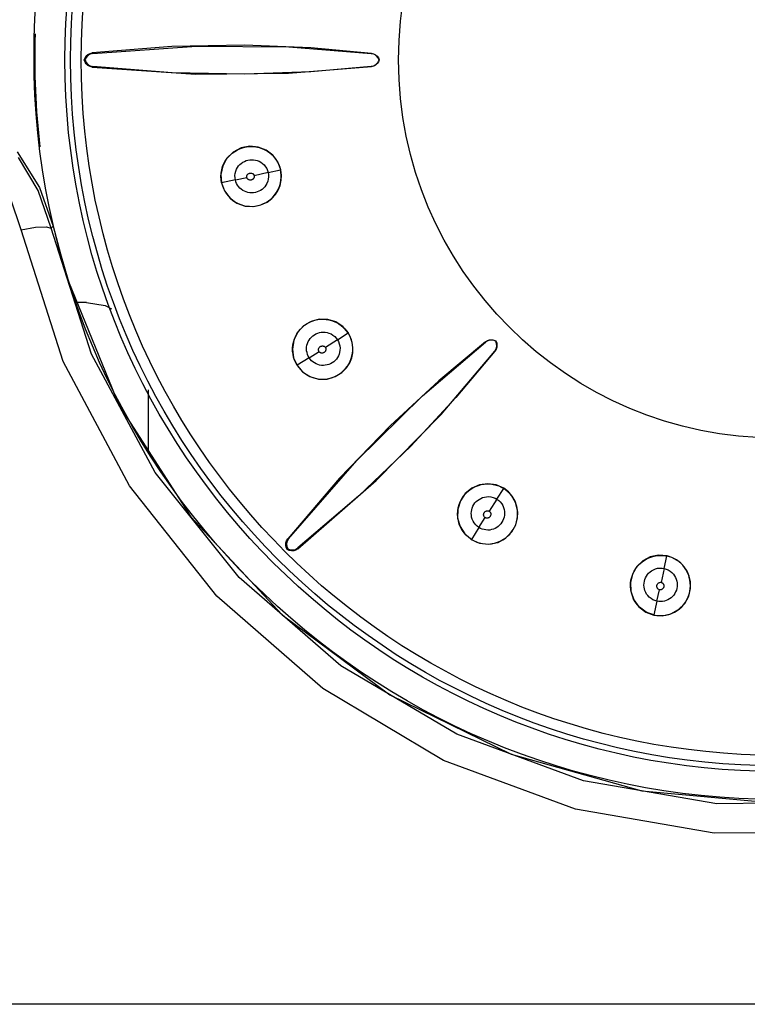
# Model space of a CAD drawing. Header units: millimetres. Extents: x 0 to 700, y 0 to 600.
# Tile 35 of 65: x 358 to 370, y 321 to 337. Entities that reach past the tile are written whole.
import ezdxf

# ---------------------------------------------------------------- set-up
doc = ezdxf.new("R2010")
doc.units = ezdxf.units.MM
doc.header["$LTSCALE"] = 39.111111
doc.layers.get('0').update_dxf_attribs({"linetype": 'CONTINUOUS'})

msp = doc.modelspace()

# ---------------------------------------------------------------- linework, layer by layer
at = {"color": 7, "linetype": 'CONTINUOUS'}
for p, q in [((359.499, 336.718), (359.526, 336.743)), ((359.562, 336.748), (359.525, 336.726)), ((359.526, 336.743), (359.559, 336.76)), ((359.559, 336.76), (359.595, 336.768)), ((359.605, 336.759), (359.562, 336.748)), ((360.88, 336.87), (359.595, 336.768)), ((359.605, 336.759), (359.595, 336.768)), ((359.605, 336.759), (361.276, 336.877)), ((362.055, 336.89), (360.88, 336.87)), ((361.276, 336.877), (362.768, 336.864)), ((363.127, 336.849), (362.055, 336.89)), ((362.768, 336.864), (364.101, 336.757)), ((364.105, 336.76), (363.127, 336.849)), ((364.101, 336.757), (364.105, 336.76)), ((364.143, 336.746), (364.101, 336.757)), ((364.105, 336.76), (364.139, 336.752)), ((364.139, 336.752), (364.17, 336.736)), ((364.18, 336.724), (364.143, 336.746)), ((364.17, 336.736), (364.197, 336.714)), ((359.465, 336.654), (359.478, 336.688)), ((359.478, 336.62), (359.465, 336.654)), ((359.478, 336.654), (359.465, 336.654)), ((359.478, 336.688), (359.499, 336.718)), ((359.496, 336.693), (359.478, 336.654)), ((359.478, 336.654), (359.496, 336.614)), ((359.499, 336.589), (359.478, 336.62)), ((359.525, 336.726), (359.496, 336.693)), ((359.496, 336.614), (359.525, 336.582)), ((359.526, 336.565), (359.499, 336.589)), ((359.525, 336.582), (359.562, 336.559)), ((364.143, 336.561), (364.18, 336.584)), ((364.197, 336.594), (364.17, 336.571)), ((364.209, 336.692), (364.18, 336.724)), ((364.18, 336.584), (364.209, 336.615)), ((364.197, 336.714), (364.218, 336.686)), ((364.218, 336.622), (364.197, 336.594)), ((364.227, 336.654), (364.209, 336.692)), ((364.209, 336.615), (364.227, 336.654)), ((364.218, 336.686), (364.231, 336.654)), ((364.231, 336.654), (364.218, 336.622)), ((364.231, 336.654), (364.227, 336.654)), ((359.559, 336.548), (359.526, 336.565)), ((359.595, 336.539), (359.559, 336.548)), ((359.562, 336.559), (359.605, 336.548)), ((359.605, 336.548), (359.595, 336.539)), ((359.595, 336.539), (361.27, 336.424)), ((360.888, 336.445), (359.605, 336.548)), ((362.059, 336.424), (360.888, 336.445)), ((361.27, 336.424), (362.766, 336.439)), ((363.127, 336.464), (362.059, 336.424)), ((362.766, 336.439), (364.105, 336.547)), ((364.101, 336.55), (363.127, 336.464)), ((364.101, 336.55), (364.143, 336.561)), ((364.101, 336.55), (364.105, 336.547)), ((364.139, 336.555), (364.105, 336.547)), ((364.17, 336.571), (364.139, 336.555)), ((358.384, 335.166), (358.745, 334.594)), ((361.873, 335.165), (361.769, 335.065)), ((361.814, 335.11), (361.853, 335.146)), ((361.853, 335.146), (361.896, 335.176)), ((361.999, 335.231), (361.873, 335.165)), ((361.896, 335.176), (361.941, 335.202)), ((361.941, 335.202), (361.988, 335.223)), ((361.988, 335.223), (362.037, 335.239)), ((362.138, 335.258), (361.999, 335.231)), ((362.037, 335.239), (362.087, 335.249)), ((362.087, 335.249), (362.138, 335.254)), ((362.275, 335.245), (362.138, 335.258)), ((362.138, 335.254), (362.188, 335.254)), ((362.188, 335.254), (362.239, 335.248)), ((362.239, 335.248), (362.288, 335.238)), ((362.402, 335.195), (362.275, 335.245)), ((362.288, 335.238), (362.336, 335.222)), ((362.336, 335.222), (362.381, 335.202)), ((362.381, 335.202), (362.424, 335.178)), ((362.509, 335.114), (362.402, 335.195)), ((362.424, 335.178), (362.464, 335.15)), ((362.464, 335.15), (362.5, 335.118)), ((358.721, 334.546), (358.402, 335.078)), ((361.769, 335.065), (361.701, 334.94)), ((361.721, 334.979), (361.747, 335.026)), ((361.747, 335.026), (361.779, 335.07)), ((361.779, 335.07), (361.814, 335.11)), ((362.002, 334.982), (362.026, 334.999)), ((362.026, 334.999), (362.052, 335.015)), ((362.052, 335.015), (362.081, 335.027)), ((362.081, 335.027), (362.11, 335.035)), ((362.11, 335.035), (362.14, 335.04)), ((362.14, 335.04), (362.171, 335.041)), ((362.171, 335.041), (362.201, 335.04)), ((362.201, 335.04), (362.23, 335.035)), ((362.23, 335.035), (362.259, 335.027)), ((362.259, 335.027), (362.288, 335.016)), ((362.288, 335.016), (362.316, 335.001)), ((362.316, 335.001), (362.344, 334.981)), ((362.5, 335.118), (362.533, 335.082)), ((362.59, 335.005), (362.509, 335.114)), ((362.533, 335.082), (362.562, 335.044)), ((362.562, 335.044), (362.586, 335.004)), ((362.586, 335.004), (362.607, 334.963)), ((362.639, 334.877), (362.59, 335.005)), ((361.701, 334.94), (361.671, 334.802)), ((361.673, 334.771), (361.676, 334.824)), ((361.676, 334.824), (361.686, 334.877)), ((361.686, 334.877), (361.7, 334.929)), ((361.7, 334.929), (361.721, 334.979)), ((361.904, 334.819), (361.913, 334.854)), ((361.913, 334.854), (361.925, 334.886)), ((361.925, 334.886), (361.941, 334.915)), ((361.941, 334.915), (361.959, 334.94)), ((361.959, 334.94), (361.98, 334.962)), ((361.98, 334.962), (362.002, 334.982)), ((362.133, 334.823), (362.139, 334.824)), ((362.139, 334.824), (362.146, 334.825)), ((362.146, 334.825), (362.153, 334.825)), ((362.153, 334.825), (362.161, 334.825)), ((362.161, 334.825), (362.169, 334.823)), ((362.436, 334.832), (362.21, 334.783)), ((362.344, 334.981), (362.37, 334.956)), ((362.37, 334.956), (362.392, 334.928)), ((362.392, 334.928), (362.412, 334.898)), ((362.412, 334.898), (362.426, 334.865)), ((362.426, 334.865), (362.436, 334.832)), ((362.436, 334.832), (362.635, 334.876)), ((362.436, 334.832), (362.441, 334.798)), ((362.607, 334.963), (362.623, 334.92)), ((362.623, 334.92), (362.635, 334.876)), ((362.642, 334.835), (362.635, 334.876)), ((362.649, 334.794), (362.639, 334.877)), ((362.646, 334.794), (362.642, 334.835)), ((361.671, 334.802), (361.681, 334.665)), ((361.676, 334.718), (361.673, 334.771)), ((361.684, 334.665), (361.676, 334.718)), ((361.681, 334.665), (361.728, 334.538)), ((361.906, 334.715), (361.684, 334.665)), ((361.684, 334.665), (361.698, 334.618)), ((361.9, 334.784), (361.904, 334.819)), ((361.901, 334.748), (361.9, 334.784)), ((361.906, 334.715), (361.901, 334.748)), ((361.906, 334.715), (362.091, 334.755)), ((361.914, 334.686), (361.906, 334.715)), ((361.926, 334.658), (361.914, 334.686)), ((362.09, 334.769), (362.091, 334.778)), ((362.09, 334.762), (362.09, 334.769)), ((362.091, 334.755), (362.09, 334.762)), ((362.091, 334.778), (362.093, 334.786)), ((362.092, 334.75), (362.091, 334.755)), ((362.094, 334.745), (362.092, 334.75)), ((362.093, 334.786), (362.096, 334.793)), ((362.098, 334.738), (362.094, 334.745)), ((362.096, 334.793), (362.099, 334.798)), ((362.103, 334.732), (362.098, 334.738)), ((362.099, 334.798), (362.102, 334.802)), ((362.102, 334.802), (362.108, 334.808)), ((362.108, 334.727), (362.103, 334.732)), ((362.108, 334.808), (362.114, 334.813)), ((362.112, 334.723), (362.108, 334.727)), ((362.116, 334.72), (362.112, 334.723)), ((362.114, 334.813), (362.121, 334.817)), ((362.122, 334.717), (362.116, 334.72)), ((362.121, 334.817), (362.128, 334.821)), ((362.129, 334.715), (362.122, 334.717)), ((362.128, 334.821), (362.133, 334.823)), ((362.137, 334.713), (362.129, 334.715)), ((362.145, 334.712), (362.137, 334.713)), ((362.153, 334.712), (362.145, 334.712)), ((362.159, 334.712), (362.153, 334.712)), ((362.164, 334.714), (362.159, 334.712)), ((362.17, 334.716), (362.164, 334.714)), ((362.169, 334.823), (362.176, 334.821)), ((362.177, 334.719), (362.17, 334.716)), ((362.176, 334.821), (362.182, 334.818)), ((362.184, 334.723), (362.177, 334.719)), ((362.182, 334.818), (362.187, 334.816)), ((362.191, 334.728), (362.184, 334.723)), ((362.187, 334.816), (362.191, 334.812)), ((362.191, 334.812), (362.196, 334.807)), ((362.196, 334.732), (362.191, 334.728)), ((362.196, 334.807), (362.202, 334.8)), ((362.2, 334.737), (362.196, 334.732)), ((362.203, 334.742), (362.2, 334.737)), ((362.202, 334.8), (362.206, 334.793)), ((362.206, 334.747), (362.203, 334.742)), ((362.206, 334.793), (362.209, 334.787)), ((362.208, 334.753), (362.206, 334.747)), ((362.21, 334.762), (362.208, 334.753)), ((362.209, 334.787), (362.21, 334.782)), ((362.21, 334.782), (362.211, 334.776)), ((362.211, 334.77), (362.21, 334.762)), ((362.211, 334.776), (362.211, 334.77)), ((362.429, 334.692), (362.416, 334.659)), ((362.437, 334.727), (362.429, 334.692)), ((362.442, 334.763), (362.437, 334.727)), ((362.441, 334.798), (362.442, 334.763)), ((362.623, 334.625), (362.634, 334.667)), ((362.628, 334.627), (362.646, 334.71)), ((362.634, 334.667), (362.642, 334.71)), ((362.642, 334.71), (362.646, 334.752)), ((362.646, 334.752), (362.646, 334.794)), ((362.646, 334.71), (362.649, 334.794)), ((358.931, 333.934), (358.721, 334.546)), ((358.745, 334.594), (358.966, 333.968)), ((361.698, 334.618), (361.715, 334.574)), ((361.715, 334.574), (361.737, 334.531)), ((361.728, 334.538), (361.814, 334.425)), ((361.737, 334.531), (361.763, 334.49)), ((361.941, 334.631), (361.926, 334.658)), ((361.958, 334.607), (361.941, 334.631)), ((361.978, 334.584), (361.958, 334.607)), ((362, 334.563), (361.978, 334.584)), ((362.025, 334.546), (362, 334.563)), ((362.052, 334.531), (362.025, 334.546)), ((362.081, 334.52), (362.052, 334.531)), ((362.11, 334.511), (362.081, 334.52)), ((362.139, 334.506), (362.11, 334.511)), ((362.17, 334.505), (362.139, 334.506)), ((362.2, 334.506), (362.17, 334.505)), ((362.23, 334.511), (362.2, 334.506)), ((362.259, 334.52), (362.23, 334.511)), ((362.286, 334.531), (362.259, 334.52)), ((362.313, 334.545), (362.286, 334.531)), ((362.337, 334.562), (362.313, 334.545)), ((362.36, 334.581), (362.337, 334.562)), ((362.381, 334.604), (362.36, 334.581)), ((362.4, 334.63), (362.381, 334.604)), ((362.416, 334.659), (362.4, 334.63)), ((362.54, 334.47), (362.566, 334.506)), ((362.552, 334.48), (362.596, 334.55)), ((362.566, 334.506), (362.589, 334.544)), ((362.589, 334.544), (362.608, 334.584)), ((362.596, 334.55), (362.628, 334.627)), ((362.608, 334.584), (362.623, 334.625)), ((358.445, 333.91), (358.272, 334.422)), ((361.763, 334.49), (361.794, 334.451)), ((361.794, 334.451), (361.828, 334.416)), ((361.814, 334.425), (361.929, 334.34)), ((361.828, 334.416), (361.866, 334.384)), ((361.866, 334.384), (361.907, 334.357)), ((361.907, 334.357), (361.95, 334.334)), ((362.319, 334.31), (362.418, 334.357)), ((362.361, 334.331), (362.402, 334.352)), ((362.402, 334.352), (362.44, 334.376)), ((362.418, 334.357), (362.494, 334.415)), ((362.44, 334.376), (362.477, 334.405)), ((362.477, 334.405), (362.51, 334.436)), ((362.494, 334.415), (362.552, 334.48)), ((362.51, 334.436), (362.54, 334.47)), ((361.929, 334.34), (362.063, 334.293)), ((361.95, 334.334), (361.995, 334.315)), ((361.995, 334.315), (362.04, 334.302)), ((362.04, 334.302), (362.087, 334.292)), ((362.063, 334.293), (362.197, 334.285)), ((362.087, 334.292), (362.134, 334.288)), ((362.134, 334.288), (362.181, 334.287)), ((362.181, 334.287), (362.228, 334.292)), ((362.197, 334.285), (362.319, 334.31)), ((362.228, 334.292), (362.273, 334.3)), ((362.273, 334.3), (362.318, 334.314)), ((362.318, 334.314), (362.361, 334.331)), ((358.445, 333.91), (358.676, 333.95)), ((359.126, 331.778), (358.445, 333.91)), ((358.676, 333.95), (358.852, 333.958)), ((358.852, 333.958), (358.931, 333.934)), ((358.931, 333.934), (358.966, 333.968)), ((359.585, 331.899), (358.931, 333.934)), ((358.966, 333.968), (359.08, 333.518)), ((359.08, 333.518), (359.211, 333.072)), ((359.211, 333.072), (360.025, 331.081)), ((359.501, 332.735), (359.349, 332.735)), ((359.501, 332.735), (359.802, 332.686)), ((359.802, 332.686), (359.908, 332.631)), ((363.262, 332.464), (363.129, 332.429)), ((363.147, 332.432), (363.191, 332.446)), ((363.191, 332.446), (363.236, 332.456)), ((363.236, 332.456), (363.281, 332.462)), ((363.399, 332.461), (363.262, 332.464)), ((363.281, 332.462), (363.327, 332.463)), ((363.327, 332.463), (363.372, 332.461)), ((363.372, 332.461), (363.416, 332.454)), ((363.526, 332.421), (363.399, 332.461)), ((363.416, 332.454), (363.459, 332.443)), ((363.459, 332.443), (363.501, 332.428)), ((363.007, 332.356), (362.912, 332.251)), ((362.926, 332.266), (362.956, 332.302)), ((362.956, 332.302), (362.989, 332.336)), ((362.989, 332.336), (363.025, 332.366)), ((363.129, 332.429), (363.007, 332.356)), ((363.025, 332.366), (363.064, 332.392)), ((363.064, 332.392), (363.105, 332.414)), ((363.105, 332.414), (363.147, 332.432)), ((363.501, 332.428), (363.54, 332.41)), ((363.641, 332.346), (363.526, 332.421)), ((363.54, 332.41), (363.578, 332.388)), ((363.578, 332.388), (363.614, 332.363)), ((363.614, 332.363), (363.647, 332.336)), ((363.73, 332.243), (363.641, 332.346)), ((363.647, 332.336), (363.676, 332.306)), ((363.676, 332.306), (363.703, 332.275)), ((362.849, 332.122), (362.827, 331.981)), ((362.845, 332.093), (362.859, 332.14)), ((362.912, 332.251), (362.849, 332.122)), ((362.859, 332.14), (362.877, 332.184)), ((362.877, 332.184), (362.9, 332.226)), ((362.9, 332.226), (362.926, 332.266)), ((363.083, 332.101), (363.097, 332.127)), ((363.097, 332.127), (363.115, 332.152)), ((363.115, 332.152), (363.135, 332.174)), ((363.135, 332.174), (363.157, 332.195)), ((363.157, 332.195), (363.182, 332.212)), ((363.182, 332.212), (363.208, 332.227)), ((363.208, 332.227), (363.236, 332.238)), ((363.236, 332.238), (363.265, 332.246)), ((363.265, 332.246), (363.294, 332.252)), ((363.294, 332.252), (363.324, 332.254)), ((363.324, 332.254), (363.354, 332.253)), ((363.354, 332.253), (363.386, 332.248)), ((363.555, 332.131), (363.359, 332.008)), ((363.386, 332.248), (363.418, 332.239)), ((363.418, 332.239), (363.451, 332.225)), ((363.451, 332.225), (363.482, 332.206)), ((363.482, 332.206), (363.51, 332.184)), ((363.51, 332.184), (363.534, 332.158)), ((363.534, 332.158), (363.555, 332.131)), ((363.555, 332.131), (363.727, 332.241)), ((363.555, 332.131), (363.571, 332.101)), ((363.703, 332.275), (363.727, 332.241)), ((363.747, 332.205), (363.727, 332.241)), ((363.768, 332.168), (363.73, 332.243)), ((363.765, 332.167), (363.747, 332.205)), ((363.779, 332.128), (363.765, 332.167)), ((363.794, 332.088), (363.768, 332.168)), ((363.79, 332.087), (363.779, 332.128)), ((365.978, 332.117), (366.011, 332.128)), ((366.026, 332.125), (365.985, 332.115)), ((366.011, 332.128), (366.046, 332.131)), ((366.069, 332.123), (366.026, 332.125)), ((366.046, 332.131), (366.08, 332.125)), ((366.11, 332.109), (366.069, 332.123)), ((366.08, 332.125), (366.113, 332.112)), ((362.827, 331.981), (362.846, 331.841)), ((362.831, 331.995), (362.835, 332.045)), ((362.831, 331.946), (362.831, 331.995)), ((362.835, 332.045), (362.845, 332.093)), ((363.055, 331.983), (363.057, 332.013)), ((363.057, 331.952), (363.055, 331.983)), ((363.057, 332.013), (363.062, 332.043)), ((363.062, 332.043), (363.071, 332.073)), ((363.071, 332.073), (363.083, 332.101)), ((363.248, 331.973), (363.249, 331.979)), ((363.248, 331.966), (363.248, 331.973)), ((363.25, 331.958), (363.248, 331.966)), ((363.249, 331.979), (363.25, 331.984)), ((363.25, 331.984), (363.252, 331.99)), ((363.252, 331.99), (363.255, 331.997)), ((363.255, 331.997), (363.259, 332.004)), ((363.259, 332.004), (363.264, 332.01)), ((363.264, 332.01), (363.269, 332.016)), ((363.269, 332.016), (363.274, 332.02)), ((363.274, 332.02), (363.279, 332.023)), ((363.279, 332.023), (363.285, 332.026)), ((363.285, 332.026), (363.292, 332.028)), ((363.292, 332.028), (363.3, 332.03)), ((363.3, 332.03), (363.307, 332.031)), ((363.307, 332.031), (363.314, 332.032)), ((363.314, 332.032), (363.321, 332.031)), ((363.321, 332.031), (363.326, 332.03)), ((363.326, 332.03), (363.332, 332.029)), ((363.332, 332.029), (363.338, 332.026)), ((363.338, 332.026), (363.346, 332.021)), ((363.346, 332.021), (363.352, 332.016)), ((363.352, 332.016), (363.356, 332.011)), ((363.356, 332.011), (363.36, 332.007)), ((363.36, 332.007), (363.362, 332.002)), ((363.362, 332.002), (363.365, 331.996)), ((363.365, 331.961), (363.363, 331.955)), ((363.365, 331.996), (363.367, 331.988)), ((363.367, 331.967), (363.365, 331.961)), ((363.367, 331.988), (363.368, 331.979)), ((363.368, 331.972), (363.367, 331.967)), ((363.368, 331.979), (363.368, 331.972)), ((363.571, 332.101), (363.584, 332.068)), ((363.584, 332.068), (363.592, 332.033)), ((363.595, 331.962), (363.59, 331.928)), ((363.592, 332.033), (363.596, 331.997)), ((363.596, 331.997), (363.595, 331.962)), ((363.798, 332.044), (363.79, 332.087)), ((363.805, 332.004), (363.794, 332.088)), ((363.801, 332), (363.798, 332.044)), ((363.801, 331.957), (363.801, 332)), ((363.802, 331.921), (363.805, 332.004)), ((364.93, 331.226), (365.947, 332.094)), ((365.948, 332.098), (365.194, 331.469)), ((365.985, 332.115), (365.947, 332.094)), ((365.947, 332.094), (365.948, 332.098)), ((365.948, 332.098), (365.978, 332.117)), ((366.094, 331.947), (366.116, 331.984)), ((366.117, 331.978), (366.098, 331.947)), ((366.11, 332.109), (366.113, 332.112)), ((366.124, 332.069), (366.11, 332.109)), ((366.113, 332.112), (366.126, 332.08)), ((366.116, 331.984), (366.126, 332.026)), ((366.128, 332.011), (366.117, 331.978)), ((366.126, 332.026), (366.124, 332.069)), ((366.126, 332.08), (366.131, 332.046)), ((366.131, 332.046), (366.128, 332.011)), ((360.61, 329.986), (359.585, 331.899)), ((362.837, 331.897), (362.831, 331.946)), ((362.847, 331.85), (362.837, 331.897)), ((362.846, 331.841), (362.903, 331.716)), ((362.862, 331.804), (362.847, 331.85)), ((362.881, 331.76), (362.862, 331.804)), ((363.097, 331.84), (362.906, 331.718)), ((363.063, 331.923), (363.057, 331.952)), ((363.071, 331.894), (363.063, 331.923)), ((363.083, 331.866), (363.071, 331.894)), ((363.097, 331.84), (363.083, 331.866)), ((363.097, 331.84), (363.257, 331.941)), ((363.115, 331.815), (363.097, 331.84)), ((363.135, 331.793), (363.115, 331.815)), ((363.252, 331.951), (363.25, 331.958)), ((363.254, 331.946), (363.252, 331.951)), ((363.256, 331.941), (363.254, 331.946)), ((363.26, 331.937), (363.256, 331.941)), ((363.264, 331.932), (363.26, 331.937)), ((363.269, 331.928), (363.264, 331.932)), ((363.276, 331.923), (363.269, 331.928)), ((363.282, 331.92), (363.276, 331.923)), ((363.287, 331.918), (363.282, 331.92)), ((363.293, 331.917), (363.287, 331.918)), ((363.299, 331.916), (363.293, 331.917)), ((363.306, 331.916), (363.299, 331.916)), ((363.315, 331.917), (363.306, 331.916)), ((363.322, 331.919), (363.315, 331.917)), ((363.329, 331.921), (363.322, 331.919)), ((363.335, 331.924), (363.329, 331.921)), ((363.34, 331.927), (363.335, 331.924)), ((363.345, 331.931), (363.34, 331.927)), ((363.35, 331.936), (363.345, 331.931)), ((363.356, 331.943), (363.35, 331.936)), ((363.36, 331.949), (363.356, 331.943)), ((363.363, 331.955), (363.36, 331.949)), ((363.537, 331.82), (363.517, 331.797)), ((363.554, 331.844), (363.537, 331.82)), ((363.569, 331.87), (363.554, 331.844)), ((363.581, 331.898), (363.569, 331.87)), ((363.59, 331.928), (363.581, 331.898)), ((363.752, 331.759), (363.785, 331.84)), ((363.76, 331.784), (363.776, 331.826)), ((363.776, 331.826), (363.789, 331.869)), ((363.785, 331.84), (363.802, 331.921)), ((363.789, 331.869), (363.797, 331.913)), ((363.797, 331.913), (363.801, 331.957)), ((365.229, 330.924), (366.098, 331.947)), ((366.094, 331.947), (365.466, 331.197)), ((366.094, 331.947), (366.098, 331.947)), ((360.194, 329.772), (359.126, 331.778)), ((362.906, 331.718), (362.881, 331.76)), ((362.903, 331.716), (362.99, 331.613)), ((362.906, 331.718), (362.934, 331.678)), ((362.934, 331.678), (362.966, 331.642)), ((362.966, 331.642), (363.001, 331.609)), ((363.158, 331.773), (363.135, 331.793)), ((363.182, 331.756), (363.158, 331.773)), ((363.209, 331.741), (363.182, 331.756)), ((363.237, 331.73), (363.209, 331.741)), ((363.267, 331.721), (363.237, 331.73)), ((363.297, 331.717), (363.267, 331.721)), ((363.328, 331.716), (363.297, 331.717)), ((363.358, 331.718), (363.328, 331.716)), ((363.387, 331.724), (363.358, 331.718)), ((363.416, 331.732), (363.387, 331.724)), ((363.444, 331.744), (363.416, 331.732)), ((363.471, 331.759), (363.444, 331.744)), ((363.495, 331.777), (363.471, 331.759)), ((363.517, 331.797), (363.495, 331.777)), ((363.623, 331.601), (363.7, 331.679)), ((363.655, 331.634), (363.687, 331.668)), ((363.687, 331.668), (363.715, 331.705)), ((363.7, 331.679), (363.752, 331.759)), ((363.715, 331.705), (363.739, 331.743)), ((363.739, 331.743), (363.76, 331.784)), ((362.99, 331.613), (363.109, 331.536)), ((363.001, 331.609), (363.039, 331.579)), ((363.039, 331.579), (363.081, 331.554)), ((363.081, 331.554), (363.126, 331.532)), ((363.109, 331.536), (363.247, 331.495)), ((363.126, 331.532), (363.172, 331.515)), ((363.172, 331.515), (363.22, 331.504)), ((363.22, 331.504), (363.269, 331.497)), ((363.247, 331.495), (363.389, 331.497)), ((363.269, 331.497), (363.317, 331.495)), ((363.317, 331.495), (363.364, 331.497)), ((363.364, 331.497), (363.411, 331.505)), ((363.389, 331.497), (363.517, 331.535)), ((363.411, 331.505), (363.457, 331.516)), ((363.457, 331.516), (363.501, 331.532)), ((363.501, 331.532), (363.544, 331.552)), ((363.517, 331.535), (363.623, 331.601)), ((363.544, 331.552), (363.584, 331.576)), ((363.584, 331.576), (363.621, 331.604)), ((363.621, 331.604), (363.655, 331.634)), ((365.194, 331.469), (364.407, 330.741)), ((360.496, 331.32), (360.496, 330.346)), ((363.865, 330.181), (364.93, 331.226)), ((365.466, 331.197), (364.739, 330.414)), ((360.025, 331.081), (361.185, 329.269)), ((364.181, 329.855), (365.229, 330.924)), ((364.407, 330.741), (363.59, 329.895)), ((364.739, 330.414), (363.896, 329.601)), ((362.766, 328.915), (363.865, 330.181)), ((361.968, 328.287), (360.61, 329.986)), ((363.59, 329.895), (362.753, 328.915)), ((361.608, 327.989), (360.194, 329.772)), ((362.915, 328.753), (364.181, 329.855)), ((365.725, 329.732), (365.619, 329.644)), ((365.697, 329.709), (365.74, 329.737)), ((365.85, 329.787), (365.725, 329.732)), ((365.74, 329.737), (365.785, 329.76)), ((365.785, 329.76), (365.831, 329.778)), ((365.831, 329.778), (365.878, 329.791)), ((365.983, 329.805), (365.85, 329.787)), ((365.878, 329.791), (365.926, 329.799)), ((365.926, 329.799), (365.974, 329.802)), ((365.974, 329.802), (366.023, 329.8)), ((366.118, 329.786), (365.983, 329.805)), ((366.023, 329.8), (366.07, 329.793)), ((366.07, 329.793), (366.116, 329.783)), ((366.116, 329.783), (366.16, 329.768)), ((366.243, 329.73), (366.118, 329.786)), ((366.16, 329.768), (366.201, 329.749)), ((366.201, 329.749), (366.241, 329.727)), ((363.896, 329.601), (362.916, 328.766)), ((365.619, 329.644), (365.54, 329.527)), ((365.562, 329.56), (365.59, 329.603)), ((365.59, 329.603), (365.622, 329.642)), ((365.622, 329.642), (365.658, 329.678)), ((365.658, 329.678), (365.697, 329.709)), ((365.868, 329.567), (365.896, 329.58)), ((365.896, 329.58), (365.927, 329.589)), ((365.927, 329.589), (365.961, 329.595)), ((365.961, 329.595), (365.996, 329.596)), ((365.996, 329.596), (366.032, 329.592)), ((366.032, 329.592), (366.068, 329.584)), ((366.068, 329.584), (366.101, 329.571)), ((366.131, 329.554), (366.241, 329.727)), ((366.275, 329.703), (366.241, 329.727)), ((366.315, 329.673), (366.243, 329.73)), ((366.307, 329.676), (366.275, 329.703)), ((366.336, 329.646), (366.307, 329.676)), ((366.376, 329.603), (366.315, 329.673)), ((366.363, 329.614), (366.336, 329.646)), ((366.388, 329.578), (366.363, 329.614)), ((366.423, 329.523), (366.376, 329.603)), ((366.41, 329.54), (366.388, 329.578)), ((365.54, 329.527), (365.498, 329.391)), ((365.498, 329.364), (365.506, 329.416)), ((365.506, 329.416), (365.519, 329.466)), ((365.519, 329.466), (365.538, 329.514)), ((365.538, 329.514), (365.562, 329.56)), ((365.723, 329.383), (365.731, 329.412)), ((365.731, 329.412), (365.743, 329.441)), ((365.743, 329.441), (365.758, 329.468)), ((365.758, 329.468), (365.775, 329.493)), ((365.775, 329.493), (365.795, 329.515)), ((365.795, 329.515), (365.818, 329.535)), ((365.818, 329.535), (365.842, 329.552)), ((365.842, 329.552), (365.868, 329.567)), ((366.131, 329.554), (366.006, 329.36)), ((366.101, 329.571), (366.131, 329.554)), ((366.131, 329.554), (366.159, 329.534)), ((366.159, 329.534), (366.184, 329.51)), ((366.184, 329.51), (366.207, 329.481)), ((366.207, 329.481), (366.225, 329.451)), ((366.225, 329.451), (366.239, 329.418)), ((366.239, 329.418), (366.249, 329.386)), ((366.429, 329.501), (366.41, 329.54)), ((366.453, 329.438), (366.423, 329.523)), ((366.443, 329.459), (366.429, 329.501)), ((366.454, 329.416), (366.443, 329.459)), ((366.467, 329.347), (366.453, 329.438)), ((366.461, 329.372), (366.454, 329.416)), ((361.185, 329.269), (362.661, 327.687)), ((365.498, 329.391), (365.495, 329.248)), ((365.495, 329.312), (365.498, 329.364)), ((365.498, 329.258), (365.495, 329.312)), ((365.507, 329.205), (365.498, 329.258)), ((365.716, 329.324), (365.718, 329.353)), ((365.718, 329.294), (365.716, 329.324)), ((365.718, 329.353), (365.723, 329.383)), ((365.722, 329.263), (365.718, 329.294)), ((365.732, 329.232), (365.722, 329.263)), ((365.84, 329.097), (365.942, 329.256)), ((365.916, 329.305), (365.917, 329.314)), ((365.916, 329.298), (365.916, 329.305)), ((365.917, 329.292), (365.916, 329.298)), ((365.917, 329.314), (365.919, 329.322)), ((365.918, 329.286), (365.917, 329.292)), ((365.921, 329.28), (365.918, 329.286)), ((365.919, 329.322), (365.921, 329.329)), ((365.921, 329.329), (365.924, 329.334)), ((365.926, 329.272), (365.921, 329.28)), ((365.924, 329.334), (365.927, 329.339)), ((365.931, 329.265), (365.926, 329.272)), ((365.927, 329.339), (365.931, 329.345)), ((365.931, 329.345), (365.936, 329.35)), ((365.936, 329.26), (365.931, 329.265)), ((365.936, 329.35), (365.942, 329.355)), ((365.941, 329.256), (365.936, 329.26)), ((365.946, 329.254), (365.941, 329.256)), ((365.942, 329.355), (365.949, 329.359)), ((365.952, 329.251), (365.946, 329.254)), ((365.949, 329.359), (365.955, 329.363)), ((365.955, 329.363), (365.961, 329.365)), ((365.961, 329.365), (365.967, 329.367)), ((365.967, 329.367), (365.972, 329.367)), ((365.972, 329.367), (365.98, 329.367)), ((365.98, 329.367), (365.989, 329.366)), ((365.989, 329.366), (365.996, 329.365)), ((365.997, 329.255), (365.99, 329.252)), ((365.996, 329.365), (366.002, 329.362)), ((366.004, 329.259), (365.997, 329.255)), ((366.002, 329.362), (366.007, 329.359)), ((366.01, 329.264), (366.004, 329.259)), ((366.007, 329.359), (366.012, 329.356)), ((366.016, 329.269), (366.01, 329.264)), ((366.012, 329.356), (366.016, 329.352)), ((366.016, 329.352), (366.021, 329.346)), ((366.02, 329.274), (366.016, 329.269)), ((366.023, 329.279), (366.02, 329.274)), ((366.021, 329.346), (366.026, 329.338)), ((366.026, 329.285), (366.023, 329.279)), ((366.026, 329.338), (366.029, 329.332)), ((366.028, 329.292), (366.026, 329.285)), ((366.03, 329.3), (366.028, 329.292)), ((366.029, 329.332), (366.031, 329.326)), ((366.032, 329.307), (366.03, 329.3)), ((366.031, 329.326), (366.031, 329.321)), ((366.031, 329.321), (366.032, 329.314)), ((366.032, 329.314), (366.032, 329.307)), ((366.247, 329.265), (366.238, 329.236)), ((366.252, 329.294), (366.247, 329.265)), ((366.249, 329.386), (366.253, 329.354)), ((366.254, 329.323), (366.252, 329.294)), ((366.253, 329.354), (366.254, 329.323)), ((366.456, 329.236), (366.462, 329.281)), ((366.464, 329.327), (366.461, 329.372)), ((366.462, 329.249), (366.467, 329.347)), ((366.462, 329.281), (366.464, 329.327)), ((365.495, 329.248), (365.535, 329.111)), ((365.522, 329.153), (365.507, 329.205)), ((365.543, 329.103), (365.522, 329.153)), ((365.535, 329.111), (365.611, 328.992)), ((365.569, 329.056), (365.543, 329.103)), ((365.84, 329.097), (365.718, 328.905)), ((365.746, 329.2), (365.732, 329.232)), ((365.764, 329.17), (365.746, 329.2)), ((365.787, 329.142), (365.764, 329.17)), ((365.812, 329.117), (365.787, 329.142)), ((365.84, 329.097), (365.812, 329.117)), ((365.866, 329.082), (365.84, 329.097)), ((365.958, 329.249), (365.952, 329.251)), ((365.966, 329.248), (365.958, 329.249)), ((365.973, 329.248), (365.966, 329.248)), ((365.979, 329.248), (365.973, 329.248)), ((365.984, 329.249), (365.979, 329.248)), ((365.99, 329.252), (365.984, 329.249)), ((366.127, 329.097), (366.101, 329.082)), ((366.152, 329.115), (366.127, 329.097)), ((366.174, 329.135), (366.152, 329.115)), ((366.195, 329.157), (366.174, 329.135)), ((366.212, 329.182), (366.195, 329.157)), ((366.227, 329.208), (366.212, 329.182)), ((366.238, 329.236), (366.227, 329.208)), ((366.373, 329.029), (366.434, 329.142)), ((366.392, 329.064), (366.414, 329.104)), ((366.414, 329.104), (366.433, 329.147)), ((366.433, 329.147), (366.447, 329.191)), ((366.434, 329.142), (366.462, 329.249)), ((366.447, 329.191), (366.456, 329.236)), ((365.6, 329.012), (365.569, 329.056)), ((365.635, 328.972), (365.6, 329.012)), ((365.611, 328.992), (365.716, 328.902)), ((365.674, 328.937), (365.635, 328.972)), ((365.718, 328.905), (365.674, 328.937)), ((365.894, 329.071), (365.866, 329.082)), ((365.923, 329.062), (365.894, 329.071)), ((365.952, 329.057), (365.923, 329.062)), ((365.983, 329.055), (365.952, 329.057)), ((366.013, 329.056), (365.983, 329.055)), ((366.044, 329.062), (366.013, 329.056)), ((366.073, 329.071), (366.044, 329.062)), ((366.101, 329.082), (366.073, 329.071)), ((366.266, 328.926), (366.303, 328.956)), ((366.275, 328.929), (366.373, 329.029)), ((366.303, 328.956), (366.336, 328.989)), ((366.336, 328.989), (366.366, 329.025)), ((366.366, 329.025), (366.392, 329.064)), ((362.72, 328.811), (362.723, 328.848)), ((362.727, 328.775), (362.72, 328.811)), ((362.723, 328.848), (362.734, 328.883)), ((362.734, 328.883), (362.753, 328.915)), ((362.744, 328.878), (362.734, 328.835)), ((362.734, 328.835), (362.736, 328.792)), ((362.736, 328.792), (362.751, 328.751)), ((362.766, 328.915), (362.744, 328.878)), ((362.766, 328.915), (362.753, 328.915)), ((365.716, 328.902), (365.847, 328.844)), ((365.718, 328.905), (365.76, 328.881)), ((365.76, 328.881), (365.804, 328.862)), ((365.804, 328.862), (365.85, 328.847)), ((365.847, 328.844), (365.996, 328.827)), ((365.85, 328.847), (365.897, 328.837)), ((365.897, 328.837), (365.946, 328.831)), ((365.946, 328.831), (365.996, 328.83)), ((365.996, 328.827), (366.145, 328.857)), ((365.996, 328.83), (366.045, 328.835)), ((366.045, 328.835), (366.093, 328.844)), ((366.093, 328.844), (366.14, 328.859)), ((366.14, 328.859), (366.185, 328.877)), ((366.145, 328.857), (366.275, 328.929)), ((366.185, 328.877), (366.227, 328.9)), ((366.227, 328.9), (366.266, 328.926)), ((362.742, 328.742), (362.727, 328.775)), ((362.742, 328.742), (362.751, 328.751)), ((362.776, 328.727), (362.742, 328.742)), ((362.751, 328.751), (362.792, 328.736)), ((362.812, 328.72), (362.776, 328.727)), ((362.792, 328.736), (362.836, 328.734)), ((362.848, 328.722), (362.812, 328.72)), ((362.836, 328.734), (362.878, 328.744)), ((362.883, 328.733), (362.848, 328.722)), ((362.878, 328.744), (362.916, 328.766)), ((362.915, 328.753), (362.883, 328.733)), ((362.916, 328.766), (362.915, 328.753)), ((368.607, 328.621), (368.489, 328.559)), ((368.6, 328.614), (368.646, 328.629)), ((368.741, 328.649), (368.607, 328.621)), ((368.646, 328.629), (368.693, 328.639)), ((368.693, 328.639), (368.74, 328.645)), ((368.74, 328.645), (368.786, 328.646)), ((368.877, 328.638), (368.741, 328.649)), ((368.786, 328.646), (368.831, 328.643)), ((368.831, 328.643), (368.876, 328.635)), ((368.832, 328.436), (368.876, 328.635)), ((368.917, 328.624), (368.876, 328.635)), ((368.957, 328.613), (368.877, 328.638)), ((368.955, 328.61), (368.917, 328.624)), ((368.39, 328.464), (368.32, 328.345)), ((368.372, 328.433), (368.402, 328.473)), ((368.489, 328.559), (368.39, 328.464)), ((368.402, 328.473), (368.436, 328.51)), ((368.436, 328.51), (368.474, 328.543)), ((368.474, 328.543), (368.514, 328.571)), ((368.514, 328.571), (368.556, 328.595)), ((368.556, 328.595), (368.6, 328.614)), ((368.993, 328.592), (368.955, 328.61)), ((369.032, 328.574), (368.957, 328.613)), ((369.03, 328.571), (368.993, 328.592)), ((369.066, 328.546), (369.03, 328.571)), ((369.099, 328.523), (369.032, 328.574)), ((369.099, 328.518), (369.066, 328.546)), ((369.155, 328.462), (369.099, 328.523)), ((369.13, 328.487), (369.099, 328.518)), ((369.158, 328.453), (369.13, 328.487)), ((369.2, 328.393), (369.155, 328.462)), ((368.32, 328.345), (368.286, 328.208)), ((368.307, 328.296), (368.324, 328.344)), ((368.324, 328.344), (368.345, 328.39)), ((368.345, 328.39), (368.372, 328.433)), ((368.53, 328.284), (368.544, 328.31)), ((368.544, 328.31), (368.561, 328.335)), ((368.561, 328.335), (368.58, 328.358)), ((368.58, 328.358), (368.603, 328.379)), ((368.603, 328.379), (368.629, 328.399)), ((368.629, 328.399), (368.658, 328.415)), ((368.658, 328.415), (368.691, 328.428)), ((368.691, 328.428), (368.726, 328.437)), ((368.726, 328.437), (368.762, 328.441)), ((368.762, 328.441), (368.798, 328.441)), ((368.832, 328.436), (368.781, 328.21)), ((368.798, 328.441), (368.832, 328.436)), ((368.832, 328.436), (368.865, 328.426)), ((368.865, 328.426), (368.897, 328.412)), ((368.897, 328.412), (368.928, 328.393)), ((368.928, 328.393), (368.956, 328.37)), ((368.956, 328.37), (368.98, 328.345)), ((368.98, 328.345), (369, 328.317)), ((369, 328.317), (369.016, 328.289)), ((369.183, 328.416), (369.158, 328.453)), ((369.204, 328.377), (369.183, 328.416)), ((369.234, 328.312), (369.2, 328.393)), ((369.222, 328.335), (369.204, 328.377)), ((369.237, 328.292), (369.222, 328.335)), ((369.255, 328.218), (369.234, 328.312)), ((363.609, 326.863), (361.968, 328.287)), ((368.286, 328.208), (368.292, 328.066)), ((368.287, 328.143), (368.289, 328.195)), ((368.292, 328.091), (368.287, 328.143)), ((368.289, 328.195), (368.295, 328.246)), ((368.295, 328.246), (368.307, 328.296)), ((368.505, 328.165), (368.506, 328.196)), ((368.507, 328.135), (368.505, 328.165)), ((368.506, 328.196), (368.511, 328.227)), ((368.511, 328.227), (368.519, 328.256)), ((368.519, 328.256), (368.53, 328.284)), ((368.712, 328.158), (368.714, 328.163)), ((368.712, 328.152), (368.712, 328.158)), ((368.712, 328.144), (368.712, 328.152)), ((368.713, 328.136), (368.712, 328.144)), ((368.714, 328.163), (368.716, 328.17)), ((368.716, 328.17), (368.719, 328.177)), ((368.719, 328.177), (368.723, 328.183)), ((368.723, 328.183), (368.727, 328.19)), ((368.727, 328.19), (368.732, 328.195)), ((368.732, 328.195), (368.737, 328.2)), ((368.737, 328.2), (368.742, 328.203)), ((368.742, 328.203), (368.747, 328.205)), ((368.747, 328.205), (368.754, 328.208)), ((368.754, 328.208), (368.762, 328.21)), ((368.762, 328.21), (368.77, 328.211)), ((368.77, 328.211), (368.776, 328.211)), ((368.776, 328.211), (368.782, 328.21)), ((368.782, 328.21), (368.787, 328.208)), ((368.787, 328.208), (368.793, 328.206)), ((368.793, 328.206), (368.8, 328.202)), ((368.8, 328.202), (368.807, 328.196)), ((368.807, 328.196), (368.812, 328.191)), ((368.812, 328.191), (368.816, 328.187)), ((368.816, 328.187), (368.818, 328.182)), ((368.818, 328.182), (368.821, 328.176)), ((368.821, 328.176), (368.823, 328.169)), ((368.823, 328.169), (368.825, 328.162)), ((368.825, 328.14), (368.823, 328.134)), ((368.825, 328.162), (368.825, 328.154)), ((368.825, 328.154), (368.825, 328.146)), ((368.825, 328.146), (368.825, 328.14)), ((369.016, 328.289), (369.027, 328.261)), ((369.027, 328.261), (369.035, 328.232)), ((369.035, 328.232), (369.04, 328.203)), ((369.04, 328.143), (369.036, 328.113)), ((369.04, 328.203), (369.042, 328.173)), ((369.042, 328.173), (369.04, 328.143)), ((369.247, 328.247), (369.237, 328.292)), ((369.253, 328.202), (369.247, 328.247)), ((369.252, 328.11), (369.255, 328.156)), ((369.255, 328.156), (369.253, 328.202)), ((369.256, 328.109), (369.255, 328.218)), ((363.317, 326.495), (361.608, 327.989)), ((368.302, 328.04), (368.292, 328.091)), ((368.292, 328.066), (368.34, 327.93)), ((368.317, 327.99), (368.302, 328.04)), ((368.338, 327.941), (368.317, 327.99)), ((368.513, 328.105), (368.507, 328.135)), ((368.521, 328.077), (368.513, 328.105)), ((368.533, 328.049), (368.521, 328.077)), ((368.548, 328.022), (368.533, 328.049)), ((368.567, 327.996), (368.548, 328.022)), ((368.591, 327.971), (368.567, 327.996)), ((368.716, 328.128), (368.713, 328.136)), ((368.715, 327.906), (368.756, 328.09)), ((368.718, 328.121), (368.716, 328.128)), ((368.721, 328.116), (368.718, 328.121)), ((368.724, 328.111), (368.721, 328.116)), ((368.729, 328.106), (368.724, 328.111)), ((368.735, 328.1), (368.729, 328.106)), ((368.743, 328.095), (368.735, 328.1)), ((368.75, 328.092), (368.743, 328.095)), ((368.756, 328.09), (368.75, 328.092)), ((368.761, 328.09), (368.756, 328.09)), ((368.767, 328.089), (368.761, 328.09)), ((368.774, 328.09), (368.767, 328.089)), ((368.782, 328.092), (368.774, 328.09)), ((368.789, 328.094), (368.782, 328.092)), ((368.794, 328.096), (368.789, 328.094)), ((368.798, 328.099), (368.794, 328.096)), ((368.803, 328.103), (368.798, 328.099)), ((368.809, 328.108), (368.803, 328.103)), ((368.814, 328.115), (368.809, 328.108)), ((368.818, 328.121), (368.814, 328.115)), ((368.821, 328.128), (368.818, 328.121)), ((368.823, 328.134), (368.821, 328.128)), ((368.965, 327.982), (368.943, 327.961)), ((368.985, 328.005), (368.965, 327.982)), ((369.002, 328.029), (368.985, 328.005)), ((369.016, 328.056), (369.002, 328.029)), ((369.028, 328.084), (369.016, 328.056)), ((369.036, 328.113), (369.028, 328.084)), ((369.163, 327.87), (369.227, 327.988)), ((369.218, 327.975), (369.234, 328.019)), ((369.227, 327.988), (369.256, 328.109)), ((369.234, 328.019), (369.245, 328.064)), ((369.245, 328.064), (369.252, 328.11)), ((368.365, 327.894), (368.338, 327.941)), ((368.34, 327.93), (368.423, 327.815)), ((368.397, 327.85), (368.365, 327.894)), ((368.434, 327.81), (368.397, 327.85)), ((368.619, 327.949), (368.591, 327.971)), ((368.649, 327.93), (368.619, 327.949)), ((368.682, 327.916), (368.649, 327.93)), ((368.715, 327.906), (368.666, 327.684)), ((368.715, 327.906), (368.682, 327.916)), ((368.744, 327.901), (368.715, 327.906)), ((368.775, 327.9), (368.744, 327.901)), ((368.805, 327.902), (368.775, 327.9)), ((368.834, 327.907), (368.805, 327.902)), ((368.863, 327.916), (368.834, 327.907)), ((368.892, 327.927), (368.863, 327.916)), ((368.918, 327.943), (368.892, 327.927)), ((368.943, 327.961), (368.918, 327.943)), ((369.064, 327.769), (369.163, 327.87)), ((369.114, 327.817), (369.146, 327.853)), ((369.146, 327.853), (369.174, 327.891)), ((369.174, 327.891), (369.198, 327.932)), ((369.198, 327.932), (369.218, 327.975)), ((362.661, 327.687), (364.403, 326.394)), ((368.423, 327.815), (368.536, 327.73)), ((368.474, 327.775), (368.434, 327.81)), ((368.518, 327.744), (368.474, 327.775)), ((368.565, 327.719), (368.518, 327.744)), ((368.536, 327.73), (368.665, 327.681)), ((368.614, 327.699), (368.565, 327.719)), ((368.666, 327.684), (368.614, 327.699)), ((368.665, 327.681), (368.799, 327.67)), ((368.666, 327.684), (368.714, 327.676)), ((368.714, 327.676), (368.762, 327.673)), ((368.762, 327.673), (368.81, 327.675)), ((368.799, 327.67), (368.938, 327.7)), ((368.81, 327.675), (368.858, 327.681)), ((368.858, 327.681), (368.906, 327.693)), ((368.906, 327.693), (368.952, 327.709)), ((368.938, 327.7), (369.064, 327.769)), ((368.952, 327.709), (368.997, 327.73)), ((368.997, 327.73), (369.039, 327.755)), ((369.039, 327.755), (369.079, 327.785)), ((369.079, 327.785), (369.114, 327.817)), ((365.483, 325.756), (363.609, 326.863)), ((365.269, 325.333), (363.317, 326.495)), ((364.403, 326.394), (366.36, 325.433)), ((367.529, 325.003), (365.483, 325.756)), ((367.4, 324.544), (365.269, 325.333)), ((366.36, 325.433), (368.47, 324.839)), ((369.68, 324.631), (367.529, 325.003)), ((368.47, 324.839), (370.655, 324.639)), ((371.864, 324.652), (369.68, 324.631)), ((369.641, 324.154), (367.4, 324.544)), ((371.916, 324.176), (369.641, 324.154)), ((398.322, 321.391), (342.986, 321.391))]:
    msp.add_line(p, q, dxfattribs=at)
for centre, radius in [((370.654, 336.704), 12), ((370.654, 336.654), 11.5), ((370.654, 336.654), 11.41), ((370.654, 336.654), 11.238), ((370.654, 336.654), 6.112)]:
    msp.add_circle(centre, radius, dxfattribs=at)
for start, end in [(355.0854, 176.0331), (177.9848, 186.736)]:
    msp.add_arc((370.654, 336.654), 11.988, start, end, dxfattribs=at)

doc.saveas('drawing.dxf')
